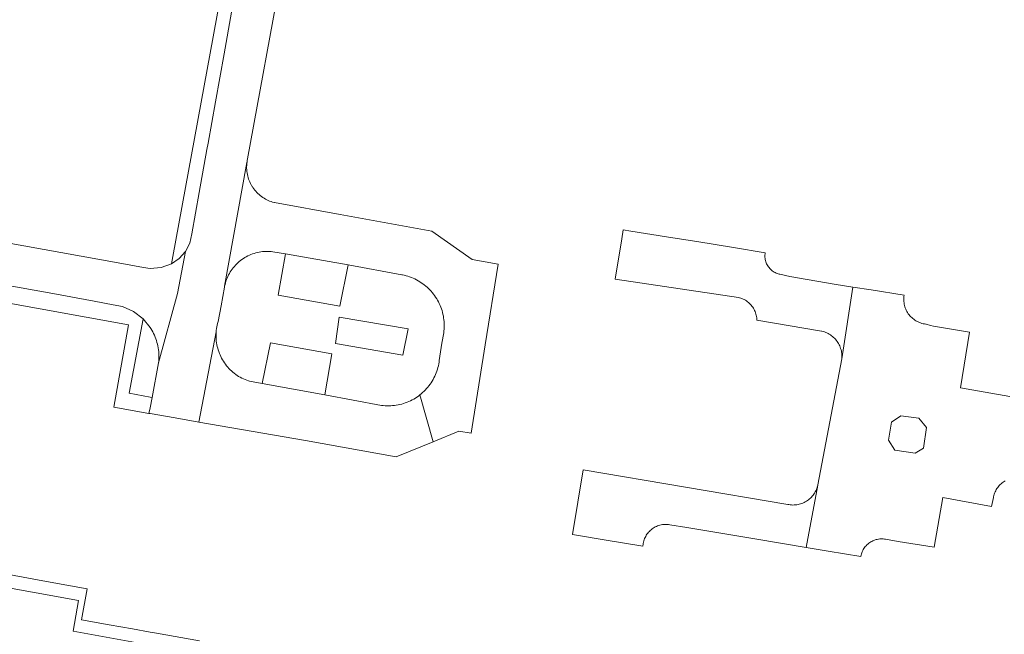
# Model space of a CAD drawing. Extents: x 146402 to 164798, y 455483 to 464134.
# Tile 226 of 256: x 157485 to 157601, y 459828 to 459901. Entities that reach past the tile are written whole.
import ezdxf

# ---------------------------------------------------------------- set-up
doc = ezdxf.new("R2010")
doc.units = 0
doc.header["$LTSCALE"] = 0.2
for name, color, linetype, lineweight in [('B-XX-VH-VERHARDING_BETONSTRAATSTEEN-GV', 252, 'CONTINUOUS', 18), ('B-XX-VH-VERHARDING_STRAATBAKSTEEN-GV', 252, 'CONTINUOUS', 18), ('B-XX-VH-VERHARDING_TEGEL-GV', 252, 'CONTINUOUS', 18), ('B-XX-VH-VERHARDING_TEGEL_RUBBER-GV', 252, 'CONTINUOUS', 18)]:
    doc.layers.add(name, color=color, linetype=linetype, lineweight=lineweight)

msp = doc.modelspace()

# ---------------------------------------------------------------- linework, layer by layer
at = {"layer": 'B-XX-VH-VERHARDING_BETONSTRAATSTEEN-GV'}
for points in [[(157509.68, 459901.7), (157508.79, 459896.75), (157507.77, 459891.04), (157506.88, 459886.13), (157506.75, 459885.41), (157505.81, 459880.3), (157504.95, 459875.36), (157504.7, 459874.274), (157504.192, 459873.281), (157503.236, 459868.298), (157501.012, 459860.06), (157500.231, 459855.948), (157500, 459854.734), (157499.87, 459854.05), (157500, 459854.028), (157502.961, 459853.515), (157505.781, 459853.025), (157507.844, 459863.751), (157507.859, 459863.907), (157507.886, 459864.118), (157507.921, 459864.328), (157507.964, 459864.537), (157508.015, 459864.744), (157508.074, 459864.949), (157508.42, 459866.83), (157508.824, 459869.049), (157508.845, 459869.163), (157511.494, 459883.84), (157511.502, 459883.902), (157511.533, 459884.085), (157511.571, 459884.267), (157515.712, 459906.944)], [(157482.49, 459869.36), (157488.48, 459868.29), (157493.37, 459867.39), (157495.61, 459866.96), (157496.733, 459866.743), (157498.034, 459866.151), (157499.17, 459865.284), (157500, 459864.269), (157500.096, 459864.122), (157500.212, 459863.931), (157500.321, 459863.735), (157500.422, 459863.536), (157500.517, 459863.334), (157500.604, 459863.128), (157500.684, 459862.92), (157500.756, 459862.708), (157500.82, 459862.494), (157500.877, 459862.278), (157500.926, 459862.06), (157500.968, 459861.841), (157501.001, 459861.62), (157501.027, 459861.398), (157501.044, 459861.175), (157501.054, 459860.952), (157501.055, 459860.729), (157501.049, 459860.505), (157501.034, 459860.282), (157501.012, 459860.06), (157503.236, 459868.298), (157504.192, 459873.281), (157503.463, 459872.447), (157502.553, 459871.814), (157501.316, 459871.361), (157500.001, 459871.278), (157499.226, 459871.398), (157496.23, 459871.95), (157476.22, 459875.53)]]:
    msp.add_lwpolyline(points, dxfattribs=at)
for points in [[(157511.48, 459883.718), (157511.494, 459883.84), (157508.845, 459869.163), (157508.891, 459869.361), (157508.943, 459869.558), (157509.003, 459869.752), (157509.071, 459869.943), (157509.146, 459870.132), (157509.229, 459870.318), (157509.319, 459870.5), (157509.416, 459870.679), (157509.52, 459870.854), (157509.631, 459871.024), (157509.748, 459871.19), (157509.872, 459871.351), (157510.002, 459871.508), (157510.138, 459871.659), (157510.28, 459871.804), (157510.427, 459871.944), (157510.58, 459872.078), (157510.738, 459872.206), (157510.901, 459872.327), (157511.069, 459872.442), (157511.241, 459872.551), (157511.417, 459872.652), (157511.597, 459872.746), (157511.781, 459872.834), (157511.968, 459872.914), (157512.157, 459872.986), (157512.35, 459873.051), (157512.545, 459873.109), (157512.742, 459873.159), (157512.941, 459873.2), (157513.141, 459873.234), (157513.343, 459873.261), (157513.546, 459873.279), (157513.749, 459873.289), (157513.952, 459873.291), (157514.155, 459873.286), (157514.358, 459873.272), (157514.56, 459873.25), (157516.08, 459873.01), (157523.5, 459871.69), (157529.865, 459870.515), (157529.934, 459870.502), (157530.151, 459870.455), (157530.366, 459870.401), (157530.579, 459870.339), (157530.79, 459870.27), (157530.997, 459870.193), (157531.202, 459870.108), (157531.404, 459870.016), (157531.602, 459869.917), (157531.797, 459869.811), (157531.988, 459869.698), (157532.174, 459869.578), (157532.356, 459869.452), (157532.533, 459869.319), (157532.706, 459869.179), (157532.873, 459869.034), (157533.035, 459868.882), (157533.191, 459868.725), (157533.342, 459868.562), (157533.486, 459868.394), (157533.625, 459868.221), (157533.757, 459868.043), (157533.882, 459867.861), (157534.001, 459867.673), (157534.113, 459867.482), (157534.218, 459867.287), (157534.316, 459867.088), (157534.407, 459866.886), (157534.49, 459866.681), (157534.567, 459866.472), (157534.635, 459866.261), (157534.696, 459866.048), (157534.749, 459865.833), (157534.794, 459865.616), (157534.831, 459865.397), (157534.86, 459865.178), (157534.882, 459864.957), (157534.895, 459864.736), (157534.901, 459864.514), (157534.898, 459864.292), (157534.888, 459864.071), (157534.869, 459863.85), (157534.843, 459863.63), (157534.63, 459862.38), (157534.309, 459860.353), (157534.283, 459860.153), (157534.246, 459859.935), (157534.202, 459859.719), (157534.15, 459859.504), (157534.09, 459859.292), (157534.022, 459859.082), (157533.947, 459858.874), (157533.864, 459858.669), (157533.774, 459858.468), (157533.677, 459858.269), (157533.573, 459858.075), (157533.462, 459857.884), (157533.343, 459857.698), (157533.219, 459857.515), (157533.087, 459857.338), (157532.95, 459857.165), (157532.806, 459856.998), (157532.656, 459856.835), (157532.5, 459856.679), (157532.339, 459856.528), (157532.173, 459856.383), (157532.001, 459856.244), (157533.572, 459850.687), (157536.64, 459851.95), (157538.09, 459851.71), (157539.77, 459862.21), (157541.28, 459871.79), (157538.21, 459872.32), (157533.42, 459875.69), (157522.57, 459877.67), (157514.76, 459879.08), (157514.719, 459879.09), (157514.54, 459879.14), (157514.363, 459879.198), (157514.188, 459879.263), (157514.017, 459879.336), (157513.849, 459879.416), (157513.685, 459879.503), (157513.524, 459879.597), (157513.368, 459879.698), (157513.216, 459879.806), (157513.069, 459879.92), (157512.927, 459880.04), (157512.79, 459880.166), (157512.659, 459880.298), (157512.533, 459880.435), (157512.414, 459880.578), (157512.301, 459880.726), (157512.194, 459880.878), (157512.094, 459881.035), (157512.087, 459881.047), (157511.993, 459881.208), (157511.907, 459881.373), (157511.828, 459881.541), (157511.757, 459881.712), (157511.693, 459881.887), (157511.636, 459882.063), (157511.587, 459882.243), (157511.546, 459882.424), (157511.513, 459882.607), (157511.487, 459882.791), (157511.47, 459882.975), (157511.46, 459883.161), (157511.459, 459883.347), (157511.465, 459883.532)], [(157523.5, 459871.69), (157516.08, 459873.01), (157515.18, 459868.11), (157522.53, 459866.78)], [(157507.839, 459863.695), (157507.844, 459863.751), (157505.781, 459853.025), (157518.44, 459850.83), (157529.18, 459848.88), (157533.572, 459850.687), (157532.001, 459856.244), (157531.837, 459856.121), (157531.656, 459855.994), (157531.471, 459855.874), (157531.281, 459855.761), (157531.088, 459855.655), (157530.891, 459855.556), (157530.69, 459855.465), (157530.486, 459855.38), (157530.279, 459855.303), (157530.07, 459855.234), (157529.858, 459855.172), (157529.644, 459855.118), (157529.428, 459855.071), (157529.211, 459855.033), (157528.993, 459855.003), (157528.773, 459854.98), (157528.553, 459854.965), (157528.332, 459854.959), (157528.112, 459854.96), (157527.891, 459854.969), (157527.671, 459854.987), (157527.452, 459855.012), (157520.72, 459856.25), (157513.31, 459857.59), (157511.782, 459857.873), (157511.665, 459857.912), (157511.464, 459857.984), (157511.267, 459858.065), (157511.073, 459858.152), (157510.882, 459858.247), (157510.695, 459858.349), (157510.511, 459858.457), (157510.332, 459858.573), (157510.158, 459858.695), (157509.988, 459858.824), (157509.823, 459858.959), (157509.663, 459859.1), (157509.509, 459859.247), (157509.36, 459859.4), (157509.218, 459859.558), (157509.081, 459859.721), (157508.95, 459859.89), (157508.826, 459860.063), (157508.709, 459860.241), (157508.598, 459860.423), (157508.494, 459860.609), (157508.397, 459860.799), (157508.307, 459860.992), (157508.225, 459861.188), (157508.15, 459861.388), (157508.083, 459861.59), (157508.023, 459861.795), (157507.971, 459862.001), (157507.927, 459862.21), (157507.89, 459862.42), (157507.862, 459862.631), (157507.841, 459862.843), (157507.829, 459863.056), (157507.824, 459863.269), (157507.828, 459863.482)], [(157521.58, 459861.12), (157514.29, 459862.45), (157513.31, 459857.59), (157520.72, 459856.25)]]:
    msp.add_lwpolyline(points, close=True, dxfattribs=at)
at = {"layer": 'B-XX-VH-VERHARDING_STRAATBAKSTEEN-GV'}
for points in [[(157557.043, 459875.709), (157556.144, 459875.854), (157555.973, 459874.802), (157555.19, 459870.008), (157569.81, 459867.82), (157569.937, 459867.787), (157570.08, 459867.742), (157570.221, 459867.689), (157570.359, 459867.629), (157570.494, 459867.561), (157570.625, 459867.487), (157570.751, 459867.405), (157570.874, 459867.317), (157570.991, 459867.223), (157571.103, 459867.122), (157571.21, 459867.016), (157571.311, 459866.904), (157571.405, 459866.787), (157571.494, 459866.666), (157571.576, 459866.539), (157571.651, 459866.409), (157571.719, 459866.274), (157571.78, 459866.137), (157571.833, 459865.996), (157571.879, 459865.852), (157571.917, 459865.707), (157571.947, 459865.559), (157571.97, 459865.41), (157571.984, 459865.26), (157571.991, 459865.11), (157579.649, 459863.827), (157579.712, 459863.813), (157579.864, 459863.772), (157580.013, 459863.723), (157580.16, 459863.668), (157580.304, 459863.604), (157580.445, 459863.534), (157580.582, 459863.456), (157580.715, 459863.372), (157580.843, 459863.281), (157580.966, 459863.183), (157581.085, 459863.08), (157581.198, 459862.97), (157581.305, 459862.855), (157581.406, 459862.734), (157581.501, 459862.609), (157581.589, 459862.479), (157581.671, 459862.345), (157581.746, 459862.206), (157581.813, 459862.064), (157581.874, 459861.919), (157581.927, 459861.771), (157581.972, 459861.62), (157582.01, 459861.467), (157582.039, 459861.313), (157582.061, 459861.157), (157582.075, 459861.001), (157582.081, 459860.843), (157582.079, 459860.686), (157582.069, 459860.529), (157583.369, 459869.06), (157581.16, 459869.41), (157575.9, 459870.299), (157574.699, 459870.57), (157574.65, 459870.582), (157574.52, 459870.618), (157574.394, 459870.661), (157574.27, 459870.712), (157574.149, 459870.771), (157574.032, 459870.836), (157573.919, 459870.909), (157573.811, 459870.988), (157573.707, 459871.073), (157573.609, 459871.164), (157573.516, 459871.261), (157573.43, 459871.364), (157573.35, 459871.471), (157573.276, 459871.583), (157573.209, 459871.699), (157573.149, 459871.819), (157573.096, 459871.942), (157573.051, 459872.068), (157573.013, 459872.197), (157572.983, 459872.328), (157572.961, 459872.46), (157572.947, 459872.593), (157572.941, 459872.727), (157572.942, 459872.861), (157572.952, 459872.995), (157572.97, 459873.128), (157569.215, 459873.753), (157564.86, 459874.45), (157561.51, 459874.99), (157561.266, 459875.029)], [(157587.963, 459853.032), (157589.058, 459853.775), (157591.211, 459853.478), (157592.111, 459852.384), (157591.764, 459849.917), (157590.772, 459849.332), (157588.358, 459849.68), (157587.614, 459850.88)], [(157575.642, 459843.253), (157551.381, 459847.34), (157550.127, 459839.664), (157554.098, 459839.02), (157558.476, 459838.311), (157558.477, 459838.327), (157558.49, 459838.474), (157558.511, 459838.62), (157558.54, 459838.764), (157558.576, 459838.907), (157558.62, 459839.048), (157558.672, 459839.186), (157558.731, 459839.321), (157558.798, 459839.453), (157558.872, 459839.58), (157558.952, 459839.704), (157559.039, 459839.823), (157559.132, 459839.937), (157559.231, 459840.046), (157559.336, 459840.15), (157559.447, 459840.247), (157559.563, 459840.339), (157559.683, 459840.424), (157559.808, 459840.502), (157559.937, 459840.574), (157560.069, 459840.638), (157560.205, 459840.695), (157560.344, 459840.745), (157560.486, 459840.787), (157560.629, 459840.821), (157560.774, 459840.848), (157560.92, 459840.867), (157561.067, 459840.877), (157561.215, 459840.88), (157561.362, 459840.875), (157561.509, 459840.861), (157561.655, 459840.84), (157563.683, 459840.498), (157571.522, 459839.195), (157571.74, 459839.16), (157577.853, 459838.136), (157579.209, 459845.518), (157579.193, 459845.451), (157579.152, 459845.302), (157579.104, 459845.155), (157579.049, 459845.012), (157578.986, 459844.871), (157578.916, 459844.733), (157578.839, 459844.6), (157578.755, 459844.47), (157578.664, 459844.345), (157578.567, 459844.225), (157578.464, 459844.111), (157578.355, 459844.001), (157578.241, 459843.898), (157578.121, 459843.8), (157577.997, 459843.709), (157577.868, 459843.624), (157577.734, 459843.547), (157577.597, 459843.476), (157577.457, 459843.412), (157577.313, 459843.356), (157577.167, 459843.308), (157577.018, 459843.267), (157576.867, 459843.233), (157576.715, 459843.208), (157576.562, 459843.19), (157576.408, 459843.181), (157576.254, 459843.179), (157576.1, 459843.186), (157575.946, 459843.2), (157575.793, 459843.223)]]:
    msp.add_lwpolyline(points, close=True, dxfattribs=at)
msp.add_lwpolyline([(157601.98, 459856.06), (157596.16, 459857.1), (157597.23, 459863.691), (157592.94, 459864.4), (157592.585, 459864.498), (157592.057, 459864.644), (157592.016, 459864.649), (157591.863, 459864.673), (157591.711, 459864.705), (157591.562, 459864.745), (157591.414, 459864.793), (157591.269, 459864.848), (157591.128, 459864.91), (157590.989, 459864.98), (157590.855, 459865.057), (157590.725, 459865.14), (157590.599, 459865.23), (157590.477, 459865.327), (157590.362, 459865.43), (157590.251, 459865.538), (157590.146, 459865.652), (157590.048, 459865.772), (157589.955, 459865.896), (157589.87, 459866.025), (157589.791, 459866.158), (157589.718, 459866.295), (157589.653, 459866.436), (157589.596, 459866.58), (157589.546, 459866.726), (157589.503, 459866.875), (157589.469, 459867.026), (157589.442, 459867.179), (157589.423, 459867.332), (157589.412, 459867.487), (157589.409, 459867.641), (157589.414, 459867.796), (157589.427, 459867.951), (157589.448, 459868.104), (157585.546, 459868.716), (157583.369, 459869.06), (157582.069, 459860.529), (157579.219, 459845.569), (157579.209, 459845.518), (157577.853, 459838.136), (157580.444, 459837.703), (157584.312, 459837.056), (157584.319, 459837.093), (157584.348, 459837.232), (157584.385, 459837.369), (157584.43, 459837.503), (157584.482, 459837.635), (157584.541, 459837.764), (157584.608, 459837.889), (157584.682, 459838.01), (157584.762, 459838.126), (157584.849, 459838.238), (157584.942, 459838.345), (157585.041, 459838.447), (157585.146, 459838.543), (157585.256, 459838.632), (157585.37, 459838.716), (157585.489, 459838.792), (157585.613, 459838.862), (157585.74, 459838.925), (157585.87, 459838.981), (157586.003, 459839.029), (157586.139, 459839.069), (157586.277, 459839.102), (157586.417, 459839.127), (157586.557, 459839.144), (157586.699, 459839.153), (157586.841, 459839.155), (157586.982, 459839.148), (157587.123, 459839.133), (157587.263, 459839.11), (157588.746, 459838.865), (157593.04, 459838.16), (157594.04, 459844.06), (157599.84, 459843), (157600.046, 459844.053), (157600.066, 459844.157), (157600.102, 459844.304), (157600.145, 459844.45), (157600.196, 459844.593), (157600.254, 459844.734), (157600.32, 459844.871), (157600.393, 459845.004), (157600.472, 459845.134), (157600.559, 459845.259), (157600.652, 459845.379), (157600.751, 459845.495), (157600.856, 459845.605), (157600.966, 459845.709), (157601.082, 459845.807), (157601.203, 459845.9), (157601.329, 459845.985), (157601.459, 459846.064)], dxfattribs=at)
at = {"layer": 'B-XX-VH-VERHARDING_TEGEL-GV'}
for points in [[(157508.622, 459905.065), (157502.713, 459872.702), (157502.553, 459871.814), (157503.463, 459872.447), (157504.192, 459873.281), (157504.7, 459874.274), (157504.95, 459875.36), (157505.81, 459880.3), (157506.75, 459885.41), (157506.88, 459886.13), (157507.77, 459891.04), (157508.79, 459896.75), (157509.68, 459901.7)], [(157505.86, 459827.04), (157500.76, 459827.96), (157500, 459828.096), (157497.932, 459828.469), (157495.15, 459828.97), (157491.879, 459829.565), (157492.547, 459833.221), (157487.73, 459834.1), (157484.93, 459834.611), (157482.14, 459835.12), (157476.98, 459836.05), (157474.175, 459836.561), (157471.38, 459837.07), (157465.768, 459838.084), (157465.557, 459836.914), (157465.49, 459836.55), (157491.53, 459831.84), (157490.87, 459828.21), (157500, 459826.545)]]:
    msp.add_lwpolyline(points, dxfattribs=at)
msp.add_lwpolyline([(157474.77, 459870.76), (157471.844, 459871.277), (157471.412, 459869.268), (157497.46, 459864.59), (157495.72, 459854.8), (157499.87, 459854.05), (157500, 459854.734), (157500.231, 459855.948), (157500, 459855.991), (157497.53, 459856.45), (157499.17, 459865.284), (157498.034, 459866.151), (157496.733, 459866.743), (157495.61, 459866.96), (157493.37, 459867.39), (157488.48, 459868.29), (157482.49, 459869.36), (157477.66, 459870.21)], close=True, dxfattribs=at)
at = {"layer": 'B-XX-VH-VERHARDING_TEGEL_RUBBER-GV'}
msp.add_lwpolyline([(157530.62, 459864.109), (157522.437, 459865.494), (157521.993, 459862.376), (157530.005, 459860.989)], close=True, dxfattribs=at)

doc.saveas('drawing.dxf')
